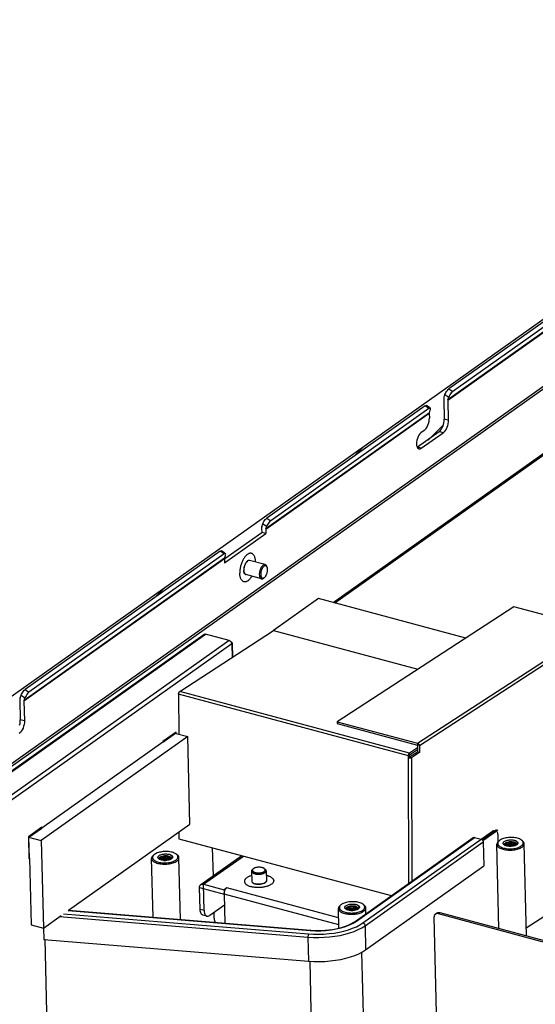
# Model space of a CAD drawing. Header units: millimetres. Extents: x 6 to 414, y 7 to 290.
# Tile 30 of 256: x 121 to 131, y 111 to 131. Entities that reach past the tile are written whole.
import ezdxf

# ---------------------------------------------------------------- set-up
doc = ezdxf.new("R2010")
doc.units = ezdxf.units.MM
doc.header["$LTSCALE"] = 23.1
doc.layers.get('0').update_dxf_attribs({"linetype": 'CONTINUOUS'})
for name, color, linetype in [('00_COMPONENTS', 7, 'CONTINUOUS'), ('02___PRT_ALL_AXES', 7, 'CONTINUOUS'), ('03___PRT_ALL_CURVES', 7, 'CONTINUOUS')]:
    doc.layers.add(name, color=color, linetype=linetype)
doc.styles.get("Standard").update_dxf_attribs({"font": 'txt', "width": 0.6})
doc.dimstyles.get("Standard").update_dxf_attribs({"dimtxt": 2.5, "dimasz": 1.8, "dimexe": 0.05, "dimexo": 0.0625, "dimtad": 1, "dimzin": 0, "dimdsep": 46, "dimtxsty": 'Standard', "dimblk": '_FILLED', "dimblk1": '_FILLED', "dimblk2": '_FILLED', "dimcen": 0.09, "dimadec": 0, "dimazin": 0, "dimtol": 1, "dimtp": 0.01, "dimtm": 0.01, "dimtfac": 1, "dimtofl": 0, "dimtmove": 0, "dimatfit": 3, "dimldrblk": '_FILLED', "dimfxl": 0, "dimtolj": 1, "dimtzin": 0, "dimarcsym": 0})

# ---------------------------------------------------------------- blocks, each defined once
blk = doc.blocks.new('_FILLED')
at = {"color": 0, "linetype": 'ByBlock'}
blk.add_solid([(0, 0), (-1, 0.222), (-1, -0.222)], dxfattribs=at)

msp = doc.modelspace()

# ---------------------------------------------------------------- linework, layer by layer
at = {"color": 4, "linetype": 'Continuous'}
msp.add_line((139.886, 130.703), (107.787, 107.937), dxfattribs=at)
at = {"color": 3, "linetype": 'Continuous'}
for p, q in [((127.018, 118.831), (140.777, 128.59)), ((127.05, 118.823), (140.833, 128.598)), ((124.892, 118.051), (111.45, 108.517)), ((111.457, 109.018), (124.371, 118.177)), ((111.491, 109.022), (124.405, 118.181)), ((124.892, 118.051), (124.405, 118.181)), ((124.902, 118.047), (124.892, 118.051)), ((124.943, 117.983), (111.501, 108.45)), ((124.934, 118.016), (124.928, 118.025)), ((124.943, 117.983), (124.95, 117.709)), ((124.953, 117.998), (124.952, 117.993)), ((124.953, 117.998), (124.96, 117.715)), ((127.1, 116.354), (128.744, 115.913)), ((123.801, 116.181), (123.53, 115.989)), ((123.531, 115.971), (123.791, 116.156)), ((123.802, 116.156), (123.801, 116.181)), ((123.53, 115.989), (123.531, 115.971)), ((128.744, 115.913), (128.745, 115.77)), ((128.745, 115.815), (128.582, 115.71)), ((128.745, 115.77), (128.582, 115.664)), ((128.582, 115.664), (128.582, 115.71)), ((121.053, 114.232), (120.782, 114.04)), ((120.793, 114.03), (121.054, 114.214)), ((121.054, 114.214), (121.053, 114.232)), ((120.782, 114.04), (120.793, 113.592)), ((120.804, 113.6), (120.793, 114.03)), ((130.077, 113.964), (130.329, 114.143)), ((130.385, 114.092), (130.389, 113.935)), ((124.309, 113.059), (125.147, 113.654)), ((124.365, 113.067), (125.18, 113.645)), ((120.793, 113.592), (120.804, 113.6)), ((124.293, 112.553), (124.283, 113)), ((124.365, 113.067), (124.785, 112.955)), ((124.839, 112.993), (124.785, 112.955)), ((124.787, 112.865), (124.787, 112.884)), ((127.133, 112.236), (124.787, 112.865)), ((124.787, 112.865), (124.801, 112.272)), ((124.828, 112.984), (124.839, 112.993)), ((127.129, 112.378), (124.839, 112.993)), ((129.198, 112.49), (153.916, 105.857)), ((121.118, 111.941), (121.182, 109.253)), ((127.598, 111.677), (127.661, 109.02)), ((126.536, 111.494), (126.599, 108.807))]:
    msp.add_line(p, q, dxfattribs=at)
at = {"color": 2, "linetype": 'Continuous'}
for p, q in [((128.96, 122.153), (129.268, 122.461)), ((127.438, 121.819), (127.629, 122.01)), ((123.352, 118.921), (123.543, 119.112))]:
    msp.add_line(p, q, dxfattribs=at)
at = {"color": 7, "linetype": 'Continuous'}
for p, q in [((125.667, 119.55), (125.66, 119.569)), ((125.612, 119.343), (125.596, 119.33)), ((126.716, 118.912), (125.796, 118.259)), ((129.73, 118.104), (126.716, 118.912)), ((130.711, 118.742), (127.1, 116.393)), ((132.355, 118.301), (130.711, 118.742)), ((123.877, 117.011), (125.795, 118.259)), ((125.795, 118.259), (128.749, 117.466)), ((125.795, 118.259), (125.796, 118.259)), ((125.796, 118.259), (128.75, 117.467)), ((128.744, 115.952), (132.355, 118.301)), ((128.78, 115.903), (132.391, 118.253)), ((128.558, 115.694), (123.854, 116.957)), ((123.854, 116.957), (123.856, 116.138)), ((128.582, 115.749), (123.877, 117.011)), ((127.1, 116.393), (128.744, 115.952)), ((127.1, 116.393), (127.1, 116.354)), ((124.043, 116.088), (121.045, 113.962)), ((123.774, 116.16), (124.043, 116.088)), ((123.785, 116.16), (123.785, 116.169)), ((124.085, 114.297), (124.043, 116.088)), ((123.531, 115.971), (121.054, 114.214)), ((128.744, 115.855), (128.582, 115.749)), ((128.744, 115.952), (128.744, 115.913)), ((128.78, 115.903), (128.744, 115.913)), ((128.78, 115.903), (128.781, 115.76)), ((128.558, 115.694), (128.582, 115.71)), ((128.565, 113.089), (128.558, 115.694)), ((128.559, 115.649), (128.582, 115.664)), ((128.582, 115.749), (128.582, 115.71)), ((128.618, 115.654), (128.582, 115.664)), ((128.781, 115.76), (128.618, 115.654)), ((128.618, 115.654), (128.624, 113.131)), ((128.781, 115.76), (128.745, 115.77)), ((121.054, 114.214), (121.037, 114.219)), ((121.601, 112.536), (124.085, 114.297)), ((120.78, 114.033), (121.045, 113.962)), ((123.861, 114.138), (123.861, 113.999)), ((127.464, 112.308), (129.881, 114.023)), ((127.492, 112.312), (129.909, 114.027)), ((129.909, 114.027), (130.043, 113.99)), ((130.044, 113.99), (130.278, 114.156)), ((130.329, 114.143), (130.278, 114.156)), ((130.357, 114.15), (130.306, 114.163)), ((121.045, 113.962), (121.088, 112.172)), ((123.861, 113.999), (128.205, 112.834)), ((124.544, 113.816), (124.558, 113.236)), ((127.626, 112.276), (130.043, 113.99)), ((127.669, 112.22), (130.086, 113.934)), ((130.086, 113.934), (130.098, 113.442)), ((130.407, 112.165), (130.366, 113.884)), ((130.401, 113.947), (130.419, 113.961)), ((130.413, 113.956), (130.402, 113.945)), ((130.418, 113.961), (130.413, 113.956)), ((130.427, 113.967), (130.418, 113.961)), ((130.521, 113.874), (130.524, 113.869)), ((130.524, 113.869), (130.527, 113.865)), ((130.527, 113.867), (130.526, 113.866)), ((130.54, 113.859), (130.53, 113.864)), ((130.539, 113.864), (130.536, 113.861)), ((130.546, 113.868), (130.539, 113.864)), ((130.713, 113.798), (130.739, 113.802)), ((130.739, 113.802), (130.764, 113.808)), ((130.764, 113.87), (130.753, 113.864)), ((130.761, 113.868), (130.764, 113.874)), ((130.773, 113.876), (130.764, 113.87)), ((130.77, 113.875), (130.767, 113.872)), ((130.772, 113.875), (130.778, 113.88)), ((130.776, 113.878), (130.773, 113.876)), ((130.887, 113.958), (130.87, 113.971)), ((130.97, 112.014), (130.926, 113.897)), ((120.804, 113.6), (120.795, 113.602)), ((123.338, 113.659), (123.355, 113.673)), ((123.35, 113.669), (123.339, 113.657)), ((123.355, 113.673), (123.35, 113.669)), ((123.363, 113.679), (123.355, 113.673)), ((123.824, 113.671), (123.806, 113.684)), ((123.892, 112.347), (123.862, 113.609)), ((120.804, 113.6), (120.836, 112.239)), ((123.331, 112.393), (123.302, 113.596)), ((123.457, 113.587), (123.46, 113.581)), ((123.46, 113.581), (123.463, 113.578)), ((123.463, 113.58), (123.463, 113.578)), ((123.477, 113.571), (123.466, 113.576)), ((123.476, 113.576), (123.472, 113.573)), ((123.483, 113.581), (123.476, 113.576)), ((123.65, 113.51), (123.676, 113.515)), ((123.676, 113.515), (123.7, 113.52)), ((123.7, 113.582), (123.69, 113.576)), ((123.697, 113.58), (123.7, 113.586)), ((123.709, 113.588), (123.7, 113.582)), ((123.707, 113.588), (123.704, 113.584)), ((123.708, 113.588), (123.714, 113.593)), ((123.713, 113.591), (123.709, 113.588)), ((127.681, 111.728), (130.098, 113.442)), ((125.381, 113.383), (125.364, 113.369)), ((125.607, 113.389), (125.625, 113.376)), ((124.283, 113), (124.787, 112.865)), ((124.377, 112.53), (124.365, 113.067)), ((130.967, 112.174), (132.404, 113.109)), ((124.785, 112.955), (124.787, 112.865)), ((124.792, 112.642), (124.49, 112.428)), ((127.16, 112.633), (127.177, 112.647)), ((127.172, 112.643), (127.161, 112.632)), ((127.177, 112.647), (127.172, 112.643)), ((127.186, 112.654), (127.177, 112.647)), ((127.646, 112.645), (127.628, 112.658)), ((121.088, 112.172), (121.453, 112.43)), ((121.417, 112.405), (126.501, 111.986)), ((121.502, 112.465), (126.511, 112.053)), ((121.594, 112.531), (126.546, 112.123)), ((121.601, 112.536), (126.552, 112.128)), ((124.377, 112.53), (124.293, 112.553)), ((124.434, 112.414), (124.35, 112.436)), ((124.377, 112.53), (124.379, 112.503)), ((124.576, 112.489), (124.578, 112.388)), ((127.134, 112.171), (127.125, 112.571)), ((127.28, 112.561), (127.283, 112.555)), ((127.283, 112.555), (127.286, 112.552)), ((127.285, 112.554), (127.285, 112.552)), ((127.299, 112.545), (127.289, 112.55)), ((127.298, 112.55), (127.295, 112.547)), ((127.305, 112.555), (127.298, 112.55)), ((127.472, 112.485), (127.498, 112.489)), ((127.498, 112.489), (127.523, 112.494)), ((127.522, 112.556), (127.512, 112.551)), ((127.519, 112.555), (127.523, 112.56)), ((127.531, 112.562), (127.522, 112.556)), ((127.529, 112.562), (127.526, 112.559)), ((127.531, 112.562), (127.536, 112.567)), ((127.535, 112.565), (127.531, 112.562)), ((127.687, 112.467), (127.685, 112.584)), ((129.138, 110.081), (129.083, 112.399)), ((129.11, 112.458), (129.142, 112.482)), ((129.165, 112.466), (129.198, 112.49)), ((129.165, 112.466), (153.884, 105.834)), ((120.836, 112.239), (121.088, 112.172)), ((127.427, 112.272), (127.492, 112.312)), ((127.493, 112.199), (127.563, 112.236)), ((127.563, 112.236), (127.626, 112.276)), ((127.669, 112.22), (127.681, 111.728)), ((121.09, 112.172), (121.095, 111.94)), ((121.095, 111.94), (126.512, 111.493)), ((126.501, 111.986), (126.512, 111.493))]:
    msp.add_line(p, q, dxfattribs=at)
for points in [[(125.626, 119.605), (125.623, 119.606), (125.617, 119.606), (125.611, 119.606), (125.604, 119.604), (125.598, 119.602), (125.591, 119.599), (125.584, 119.594), (125.578, 119.589), (125.571, 119.583), (125.564, 119.576), (125.558, 119.568), (125.552, 119.56), (125.546, 119.551), (125.54, 119.541), (125.535, 119.531), (125.53, 119.52), (125.526, 119.509), (125.521, 119.497), (125.518, 119.485), (125.514, 119.473), (125.512, 119.461), (125.51, 119.449), (125.508, 119.437), (125.507, 119.425), (125.506, 119.414), (125.506, 119.402)], [(125.66, 119.563), (125.657, 119.569), (125.652, 119.573), (125.647, 119.577), (125.642, 119.58), (125.637, 119.581), (125.632, 119.582), (125.626, 119.582), (125.62, 119.581), (125.614, 119.579), (125.608, 119.576), (125.602, 119.572), (125.595, 119.567), (125.589, 119.562), (125.583, 119.555), (125.578, 119.548), (125.572, 119.54), (125.567, 119.531), (125.562, 119.522), (125.557, 119.513), (125.553, 119.503), (125.549, 119.492), (125.545, 119.481), (125.542, 119.47), (125.539, 119.459), (125.537, 119.448), (125.536, 119.437), (125.534, 119.427), (125.534, 119.416), (125.534, 119.406)], [(125.612, 119.343), (125.613, 119.344), (125.619, 119.35), (125.625, 119.356), (125.631, 119.363), (125.637, 119.371), (125.642, 119.38), (125.647, 119.389), (125.652, 119.399), (125.656, 119.409), (125.66, 119.419), (125.664, 119.43), (125.667, 119.441), (125.669, 119.452), (125.671, 119.463), (125.673, 119.474), (125.674, 119.485), (125.675, 119.495), (125.675, 119.506)], [(125.66, 119.569), (125.657, 119.575), (125.654, 119.582), (125.65, 119.588), (125.645, 119.593), (125.64, 119.598), (125.635, 119.601), (125.629, 119.604), (125.626, 119.605)], [(125.667, 119.55), (125.664, 119.557), (125.66, 119.563)], [(125.675, 119.506), (125.674, 119.516), (125.673, 119.525), (125.672, 119.534), (125.67, 119.542), (125.667, 119.55)], [(125.506, 119.402), (125.507, 119.392), (125.508, 119.381), (125.509, 119.371), (125.512, 119.362), (125.514, 119.353), (125.518, 119.345), (125.521, 119.338), (125.525, 119.332), (125.53, 119.327), (125.535, 119.322), (125.54, 119.319), (125.546, 119.316), (125.549, 119.315)], [(125.534, 119.406), (125.534, 119.396), (125.535, 119.386), (125.537, 119.377), (125.539, 119.369), (125.542, 119.361), (125.545, 119.354), (125.548, 119.348), (125.552, 119.343), (125.556, 119.338), (125.561, 119.334), (125.566, 119.332), (125.571, 119.33), (125.577, 119.329), (125.583, 119.329), (125.589, 119.33), (125.595, 119.332)], [(125.549, 119.315), (125.552, 119.315), (125.558, 119.314), (125.564, 119.314), (125.571, 119.316), (125.577, 119.318), (125.584, 119.322), (125.591, 119.326), (125.596, 119.33)], [(125.595, 119.332), (125.601, 119.335), (125.607, 119.339), (125.612, 119.343)], [(123.854, 116.957), (123.854, 116.963), (123.855, 116.97), (123.856, 116.976), (123.858, 116.983), (123.861, 116.989), (123.863, 116.995), (123.867, 117), (123.87, 117.004), (123.873, 117.008), (123.877, 117.011)], [(128.744, 115.952), (128.751, 115.949), (128.758, 115.945), (128.764, 115.94), (128.77, 115.933), (128.774, 115.926), (128.778, 115.919), (128.78, 115.911), (128.78, 115.903)], [(128.558, 115.694), (128.559, 115.701), (128.56, 115.707), (128.561, 115.714), (128.563, 115.72), (128.565, 115.726), (128.568, 115.732)], [(128.618, 115.654), (128.613, 115.652), (128.606, 115.649), (128.599, 115.648), (128.591, 115.647), (128.583, 115.646), (128.574, 115.646), (128.566, 115.647), (128.559, 115.649)], [(128.568, 115.732), (128.571, 115.737), (128.575, 115.742), (128.578, 115.746), (128.582, 115.749)], [(129.881, 114.023), (129.886, 114.025), (129.893, 114.027), (129.901, 114.028), (129.909, 114.027)], [(130.278, 114.156), (130.289, 114.162), (130.299, 114.164), (130.306, 114.163)], [(130.87, 113.971), (130.863, 113.976), (130.847, 113.985), (130.829, 113.994), (130.808, 114.002), (130.786, 114.008), (130.763, 114.014), (130.738, 114.018), (130.712, 114.022), (130.685, 114.024), (130.658, 114.024), (130.631, 114.024), (130.604, 114.022), (130.577, 114.019), (130.552, 114.015), (130.527, 114.009), (130.503, 114.003), (130.481, 113.995), (130.461, 113.987), (130.443, 113.977), (130.427, 113.967)], [(130.043, 113.99), (130.052, 113.987), (130.059, 113.983), (130.067, 113.977), (130.073, 113.969), (130.079, 113.961), (130.083, 113.952), (130.085, 113.944), (130.086, 113.934)], [(130.401, 113.947), (130.397, 113.943), (130.386, 113.931), (130.377, 113.92), (130.37, 113.908), (130.367, 113.895), (130.366, 113.884)], [(130.366, 113.884), (130.368, 113.871), (130.372, 113.859), (130.379, 113.847), (130.389, 113.836), (130.401, 113.825), (130.416, 113.815), (130.432, 113.806), (130.451, 113.797), (130.472, 113.79), (130.494, 113.783), (130.518, 113.777)], [(130.402, 113.945), (130.394, 113.933), (130.389, 113.921), (130.386, 113.909), (130.386, 113.897), (130.389, 113.885), (130.395, 113.873), (130.403, 113.862), (130.414, 113.851), (130.428, 113.841), (130.444, 113.831), (130.462, 113.823), (130.482, 113.815), (130.505, 113.808), (130.528, 113.803)], [(130.516, 113.872), (130.512, 113.875), (130.506, 113.881), (130.501, 113.888), (130.497, 113.895), (130.496, 113.902), (130.496, 113.909), (130.497, 113.916), (130.5, 113.923), (130.505, 113.929), (130.512, 113.936), (130.519, 113.942)], [(130.53, 113.864), (130.52, 113.869), (130.516, 113.872)], [(130.519, 113.942), (130.53, 113.949), (130.542, 113.955), (130.555, 113.96), (130.57, 113.965), (130.586, 113.969), (130.603, 113.972), (130.62, 113.974), (130.637, 113.975), (130.655, 113.975), (130.673, 113.975), (130.69, 113.973), (130.706, 113.971), (130.722, 113.967), (130.737, 113.963)], [(130.542, 113.913), (130.535, 113.908), (130.529, 113.903), (130.524, 113.897), (130.521, 113.892), (130.519, 113.886), (130.519, 113.88), (130.521, 113.874)], [(130.546, 113.891), (130.539, 113.886), (130.534, 113.882), (130.53, 113.877), (130.528, 113.872), (130.527, 113.867)], [(130.528, 113.803), (130.553, 113.798), (130.579, 113.795)], [(130.624, 113.842), (130.608, 113.843), (130.593, 113.845), (130.579, 113.847), (130.565, 113.85), (130.552, 113.854), (130.54, 113.859)], [(130.542, 113.913), (130.55, 113.917), (130.559, 113.92), (130.569, 113.924), (130.58, 113.926), (130.591, 113.929), (130.603, 113.931)], [(130.76, 113.868), (130.756, 113.873), (130.749, 113.879), (130.742, 113.885), (130.732, 113.89), (130.722, 113.895), (130.712, 113.899), (130.7, 113.902), (130.688, 113.905), (130.675, 113.907), (130.661, 113.909), (130.647, 113.91), (130.634, 113.91), (130.621, 113.91), (130.608, 113.909), (130.595, 113.907), (130.583, 113.905), (130.573, 113.902), (130.563, 113.899), (130.554, 113.895), (130.546, 113.891)], [(130.546, 113.868), (130.554, 113.872), (130.563, 113.876), (130.574, 113.88), (130.585, 113.883), (130.597, 113.885), (130.61, 113.886), (130.622, 113.887), (130.635, 113.888), (130.649, 113.888), (130.662, 113.887), (130.675, 113.885), (130.688, 113.883), (130.7, 113.88), (130.712, 113.876), (130.722, 113.872), (130.732, 113.868), (130.742, 113.863), (130.745, 113.86)], [(130.719, 113.852), (130.712, 113.854), (130.701, 113.858), (130.688, 113.86), (130.676, 113.863), (130.663, 113.864), (130.649, 113.865), (130.636, 113.865), (130.623, 113.865), (130.61, 113.864), (130.597, 113.862), (130.585, 113.86), (130.574, 113.857), (130.564, 113.854), (130.56, 113.852)], [(130.766, 113.884), (130.766, 113.886), (130.765, 113.892), (130.762, 113.897), (130.758, 113.903), (130.752, 113.908), (130.746, 113.913), (130.737, 113.918), (130.728, 113.922), (130.718, 113.926), (130.707, 113.929), (130.695, 113.931), (130.682, 113.933), (130.669, 113.934), (130.656, 113.935), (130.642, 113.935), (130.629, 113.934), (130.616, 113.933), (130.603, 113.931)], [(130.765, 113.878), (130.763, 113.885), (130.759, 113.891), (130.753, 113.897), (130.746, 113.903), (130.738, 113.909), (130.729, 113.914), (130.719, 113.918), (130.707, 113.922), (130.695, 113.926), (130.683, 113.928), (130.67, 113.93), (130.656, 113.932), (130.642, 113.932), (130.629, 113.932), (130.616, 113.932), (130.603, 113.931)], [(130.618, 113.842), (130.624, 113.843), (130.637, 113.843), (130.65, 113.843), (130.658, 113.842)], [(130.671, 113.843), (130.655, 113.842), (130.64, 113.842), (130.624, 113.842)], [(130.753, 113.864), (130.742, 113.859), (130.729, 113.855), (130.716, 113.851), (130.701, 113.847), (130.686, 113.845), (130.671, 113.843)], [(130.737, 113.963), (130.749, 113.959), (130.76, 113.954), (130.769, 113.948), (130.777, 113.943), (130.784, 113.936), (130.789, 113.93), (130.793, 113.923), (130.795, 113.916), (130.795, 113.909), (130.794, 113.902), (130.791, 113.895), (130.786, 113.888), (130.78, 113.882), (130.776, 113.878)], [(130.737, 113.963), (130.748, 113.957), (130.757, 113.951), (130.765, 113.944), (130.772, 113.936), (130.777, 113.929), (130.781, 113.921), (130.783, 113.913), (130.783, 113.905), (130.782, 113.898), (130.78, 113.89), (130.776, 113.882), (130.77, 113.875)], [(130.778, 113.88), (130.783, 113.888), (130.787, 113.895), (130.79, 113.902), (130.79, 113.91), (130.789, 113.918), (130.787, 113.925), (130.782, 113.932), (130.776, 113.939), (130.768, 113.946), (130.759, 113.952), (130.749, 113.958), (130.737, 113.963)], [(130.758, 113.778), (130.782, 113.784), (130.805, 113.791), (130.827, 113.799), (130.847, 113.808), (130.865, 113.817), (130.881, 113.827)], [(130.764, 113.874), (130.766, 113.88), (130.766, 113.884)], [(130.764, 113.808), (130.788, 113.814), (130.81, 113.822), (130.83, 113.83), (130.848, 113.84), (130.864, 113.85)], [(130.864, 113.85), (130.877, 113.861), (130.888, 113.872), (130.897, 113.884), (130.902, 113.896), (130.905, 113.908), (130.905, 113.92), (130.902, 113.932), (130.896, 113.943), (130.888, 113.955)], [(130.888, 113.955), (130.877, 113.966), (130.87, 113.971)], [(130.881, 113.827), (130.895, 113.838), (130.906, 113.85), (130.915, 113.861), (130.921, 113.873), (130.925, 113.886), (130.926, 113.897)], [(130.926, 113.897), (130.924, 113.91), (130.919, 113.922), (130.912, 113.934), (130.903, 113.945), (130.891, 113.956), (130.887, 113.958)], [(123.338, 113.659), (123.333, 113.655), (123.322, 113.644), (123.313, 113.632), (123.307, 113.62), (123.303, 113.608), (123.302, 113.596)], [(123.339, 113.657), (123.33, 113.646), (123.325, 113.634), (123.322, 113.622), (123.322, 113.609), (123.325, 113.597), (123.331, 113.586), (123.339, 113.574), (123.35, 113.564), (123.364, 113.553), (123.38, 113.544), (123.398, 113.535), (123.419, 113.527), (123.441, 113.521), (123.464, 113.515)], [(123.806, 113.684), (123.799, 113.688), (123.783, 113.698), (123.765, 113.706), (123.745, 113.714), (123.723, 113.721), (123.699, 113.726), (123.674, 113.731), (123.648, 113.734), (123.622, 113.736), (123.595, 113.737), (123.567, 113.736), (123.54, 113.734), (123.514, 113.731), (123.488, 113.727), (123.463, 113.722), (123.44, 113.715), (123.418, 113.707), (123.397, 113.699), (123.379, 113.69), (123.363, 113.679)], [(123.452, 113.585), (123.449, 113.587), (123.442, 113.594), (123.437, 113.6), (123.434, 113.607), (123.432, 113.614), (123.432, 113.621), (123.434, 113.628), (123.437, 113.635), (123.442, 113.642), (123.448, 113.648), (123.456, 113.655)], [(123.478, 113.625), (123.471, 113.62), (123.465, 113.615), (123.46, 113.61), (123.457, 113.604), (123.455, 113.598), (123.455, 113.592), (123.457, 113.587)], [(123.456, 113.655), (123.466, 113.661), (123.478, 113.667), (123.492, 113.672), (123.507, 113.677), (123.522, 113.681), (123.539, 113.684), (123.556, 113.686), (123.574, 113.687), (123.591, 113.688), (123.609, 113.687), (123.626, 113.685), (123.643, 113.683), (123.658, 113.68), (123.673, 113.675)], [(123.482, 113.603), (123.476, 113.599), (123.471, 113.594), (123.467, 113.59), (123.464, 113.585), (123.463, 113.58)], [(123.478, 113.625), (123.486, 113.629), (123.495, 113.633), (123.505, 113.636), (123.516, 113.639), (123.527, 113.641), (123.539, 113.643)], [(123.696, 113.58), (123.692, 113.585), (123.686, 113.591), (123.678, 113.597), (123.669, 113.602), (123.659, 113.607), (123.648, 113.611), (123.636, 113.615), (123.624, 113.617), (123.611, 113.62), (123.597, 113.621), (123.584, 113.622), (123.57, 113.623), (123.557, 113.622), (123.544, 113.621), (123.532, 113.619), (123.52, 113.617), (123.509, 113.614), (123.499, 113.611), (123.49, 113.607), (123.482, 113.603)], [(123.702, 113.597), (123.702, 113.598), (123.701, 113.604), (123.698, 113.61), (123.694, 113.615), (123.689, 113.621), (123.682, 113.626), (123.674, 113.63), (123.664, 113.634), (123.654, 113.638), (123.643, 113.641), (123.631, 113.644), (123.618, 113.646), (123.605, 113.647), (123.592, 113.647), (123.578, 113.647), (123.565, 113.646), (123.552, 113.645), (123.539, 113.643)], [(123.702, 113.591), (123.699, 113.597), (123.695, 113.603), (123.69, 113.61), (123.683, 113.616), (123.675, 113.621), (123.665, 113.626), (123.655, 113.631), (123.644, 113.635), (123.632, 113.638), (123.619, 113.641), (123.606, 113.643), (123.592, 113.644), (123.579, 113.645), (123.565, 113.645), (123.552, 113.644), (123.539, 113.643)], [(123.673, 113.675), (123.685, 113.671), (123.696, 113.666), (123.705, 113.661), (123.714, 113.655), (123.72, 113.649), (123.726, 113.642), (123.729, 113.635), (123.731, 113.629), (123.732, 113.622), (123.73, 113.615), (123.727, 113.608), (123.723, 113.601), (123.717, 113.594), (123.713, 113.591)], [(123.673, 113.675), (123.684, 113.669), (123.693, 113.663), (123.702, 113.656), (123.708, 113.649), (123.713, 113.641), (123.717, 113.634), (123.719, 113.626), (123.72, 113.618), (123.719, 113.61), (123.716, 113.602), (123.712, 113.595), (123.707, 113.588)], [(123.714, 113.593), (123.72, 113.6), (123.724, 113.607), (123.726, 113.615), (123.727, 113.622), (123.726, 113.63), (123.723, 113.637), (123.718, 113.645), (123.712, 113.652), (123.705, 113.658), (123.696, 113.665), (123.685, 113.67), (123.673, 113.675)], [(123.8, 113.562), (123.814, 113.573), (123.825, 113.584), (123.833, 113.596), (123.839, 113.608), (123.841, 113.62), (123.841, 113.632), (123.838, 113.644), (123.833, 113.656), (123.824, 113.667)], [(123.824, 113.667), (123.813, 113.678), (123.806, 113.684)], [(123.817, 113.54), (123.831, 113.551), (123.842, 113.562), (123.851, 113.574), (123.858, 113.586), (123.861, 113.598), (123.862, 113.609)], [(123.862, 113.609), (123.86, 113.622), (123.856, 113.634), (123.849, 113.646), (123.839, 113.657), (123.827, 113.668), (123.824, 113.671)], [(130.518, 113.777), (130.543, 113.773), (130.569, 113.769), (130.596, 113.767), (130.623, 113.766), (130.65, 113.766), (130.678, 113.767), (130.705, 113.77), (130.731, 113.773), (130.758, 113.778)], [(130.579, 113.795), (130.606, 113.793), (130.633, 113.793), (130.66, 113.793)], [(130.66, 113.793), (130.687, 113.795), (130.713, 113.798)], [(123.302, 113.596), (123.304, 113.583), (123.309, 113.571), (123.316, 113.56), (123.325, 113.548), (123.337, 113.538), (123.352, 113.528), (123.369, 113.518), (123.387, 113.51), (123.408, 113.502), (123.43, 113.495), (123.454, 113.49)], [(123.466, 113.576), (123.457, 113.582), (123.452, 113.585)], [(123.454, 113.49), (123.479, 113.485), (123.505, 113.482), (123.532, 113.479), (123.559, 113.478), (123.587, 113.478), (123.614, 113.48), (123.641, 113.482), (123.668, 113.486), (123.694, 113.491)], [(123.464, 113.515), (123.489, 113.511), (123.515, 113.508)], [(123.56, 113.554), (123.545, 113.555), (123.53, 113.557), (123.515, 113.56), (123.501, 113.563), (123.489, 113.567), (123.477, 113.571)], [(123.483, 113.581), (123.49, 113.585), (123.5, 113.589), (123.51, 113.592), (123.521, 113.595), (123.533, 113.597), (123.546, 113.599), (123.559, 113.6), (123.572, 113.6), (123.585, 113.6), (123.598, 113.599), (123.611, 113.597), (123.624, 113.595), (123.636, 113.592), (123.648, 113.589), (123.659, 113.585), (123.669, 113.58), (123.678, 113.575), (123.681, 113.573)], [(123.655, 113.564), (123.648, 113.566), (123.637, 113.57), (123.625, 113.573), (123.612, 113.575), (123.599, 113.577), (123.586, 113.578), (123.572, 113.578), (123.559, 113.577), (123.546, 113.576), (123.534, 113.575), (123.522, 113.573), (123.51, 113.57), (123.5, 113.566), (123.496, 113.565)], [(123.515, 113.508), (123.542, 113.506), (123.569, 113.505), (123.596, 113.505)], [(123.555, 113.555), (123.56, 113.555), (123.573, 113.555), (123.586, 113.555), (123.594, 113.555)], [(123.607, 113.555), (123.592, 113.554), (123.576, 113.554), (123.56, 113.554)], [(123.596, 113.505), (123.623, 113.507), (123.65, 113.51)], [(123.69, 113.576), (123.678, 113.571), (123.666, 113.567), (123.652, 113.563), (123.638, 113.56), (123.623, 113.557), (123.607, 113.555)], [(123.694, 113.491), (123.718, 113.496), (123.741, 113.503), (123.763, 113.511), (123.783, 113.52), (123.801, 113.53), (123.817, 113.54)], [(123.7, 113.586), (123.702, 113.592), (123.702, 113.597)], [(123.7, 113.52), (123.724, 113.527), (123.746, 113.534), (123.766, 113.543), (123.784, 113.552), (123.8, 113.562)], [(125.565, 113.407), (125.556, 113.41), (125.546, 113.411), (125.536, 113.413), (125.526, 113.414), (125.515, 113.415), (125.505, 113.415), (125.494, 113.415), (125.483, 113.415), (125.473, 113.414), (125.462, 113.413), (125.452, 113.411), (125.442, 113.409), (125.432, 113.407), (125.423, 113.404), (125.414, 113.401), (125.406, 113.398), (125.399, 113.394), (125.392, 113.391), (125.386, 113.387), (125.381, 113.383)], [(125.607, 113.389), (125.603, 113.391), (125.597, 113.395), (125.59, 113.399), (125.582, 113.402), (125.574, 113.405), (125.565, 113.407)], [(125.364, 113.369), (125.363, 113.368), (125.358, 113.363), (125.353, 113.358), (125.35, 113.353), (125.347, 113.347), (125.346, 113.342), (125.345, 113.336)], [(125.345, 113.336), (125.346, 113.331), (125.347, 113.325), (125.35, 113.32), (125.354, 113.315), (125.358, 113.31), (125.364, 113.305), (125.37, 113.3), (125.377, 113.296), (125.385, 113.292), (125.394, 113.288), (125.404, 113.285), (125.414, 113.282)], [(125.381, 113.383), (125.38, 113.382), (125.375, 113.378), (125.372, 113.373), (125.369, 113.369), (125.366, 113.364), (125.365, 113.359), (125.365, 113.354), (125.365, 113.35), (125.367, 113.345), (125.369, 113.34), (125.372, 113.336), (125.376, 113.331), (125.381, 113.327), (125.386, 113.323), (125.393, 113.32), (125.4, 113.316), (125.407, 113.313), (125.416, 113.31), (125.424, 113.307)], [(125.414, 113.282), (125.425, 113.279), (125.436, 113.277), (125.447, 113.275), (125.459, 113.274), (125.471, 113.273), (125.484, 113.273), (125.496, 113.273), (125.508, 113.273), (125.521, 113.274), (125.533, 113.275), (125.545, 113.277), (125.556, 113.28), (125.567, 113.282), (125.578, 113.285), (125.588, 113.289), (125.597, 113.292), (125.606, 113.297), (125.614, 113.301), (125.621, 113.306), (125.628, 113.31), (125.633, 113.316), (125.637, 113.321), (125.641, 113.326), (125.643, 113.332), (125.645, 113.337), (125.645, 113.343)], [(125.424, 113.307), (125.434, 113.305), (125.443, 113.303), (125.453, 113.302), (125.464, 113.301), (125.474, 113.3), (125.485, 113.299), (125.496, 113.299), (125.506, 113.3), (125.517, 113.301), (125.527, 113.302), (125.538, 113.303), (125.548, 113.305), (125.557, 113.308), (125.567, 113.31), (125.575, 113.313), (125.583, 113.317), (125.591, 113.32), (125.598, 113.324), (125.604, 113.328), (125.609, 113.332), (125.614, 113.337), (125.618, 113.341), (125.621, 113.346), (125.623, 113.351), (125.624, 113.355), (125.625, 113.36), (125.624, 113.365), (125.623, 113.37), (125.621, 113.374), (125.617, 113.379), (125.614, 113.383), (125.609, 113.387), (125.607, 113.389)], [(125.645, 113.343), (125.645, 113.348), (125.643, 113.354), (125.64, 113.359), (125.637, 113.364), (125.632, 113.369), (125.627, 113.374), (125.625, 113.376)], [(127.16, 112.633), (127.156, 112.629), (127.144, 112.618), (127.135, 112.606), (127.129, 112.594), (127.126, 112.582), (127.125, 112.571)], [(127.161, 112.632), (127.153, 112.62), (127.147, 112.608), (127.145, 112.596), (127.145, 112.584), (127.148, 112.572), (127.153, 112.56), (127.162, 112.549), (127.173, 112.538), (127.187, 112.528), (127.203, 112.518), (127.221, 112.509), (127.241, 112.502), (127.263, 112.495), (127.287, 112.49)], [(127.628, 112.658), (127.622, 112.663), (127.606, 112.672), (127.587, 112.681), (127.567, 112.688), (127.545, 112.695), (127.522, 112.701), (127.497, 112.705), (127.471, 112.708), (127.444, 112.71), (127.417, 112.711), (127.39, 112.71), (127.363, 112.709), (127.336, 112.706), (127.31, 112.701), (127.285, 112.696), (127.262, 112.689), (127.24, 112.682), (127.22, 112.673), (127.202, 112.664), (127.186, 112.654)], [(127.275, 112.559), (127.271, 112.562), (127.265, 112.568), (127.26, 112.575), (127.256, 112.581), (127.254, 112.588), (127.254, 112.595), (127.256, 112.602), (127.259, 112.609), (127.264, 112.616), (127.27, 112.623), (127.278, 112.629)], [(127.278, 112.629), (127.289, 112.635), (127.301, 112.641), (127.314, 112.647), (127.329, 112.651), (127.345, 112.655), (127.361, 112.658), (127.379, 112.66), (127.396, 112.662), (127.414, 112.662), (127.431, 112.661), (127.449, 112.66), (127.465, 112.657), (127.481, 112.654), (127.496, 112.65)], [(127.301, 112.599), (127.293, 112.594), (127.287, 112.589), (127.283, 112.584), (127.28, 112.578), (127.278, 112.572), (127.278, 112.567), (127.28, 112.561)], [(127.301, 112.599), (127.309, 112.603), (127.318, 112.607), (127.328, 112.61), (127.338, 112.613), (127.35, 112.615), (127.361, 112.617)], [(127.519, 112.554), (127.515, 112.559), (127.508, 112.566), (127.5, 112.571), (127.491, 112.577), (127.481, 112.581), (127.47, 112.585), (127.459, 112.589), (127.446, 112.592), (127.433, 112.594), (127.42, 112.596), (127.406, 112.597), (127.393, 112.597), (127.379, 112.596), (127.366, 112.595), (127.354, 112.594), (127.342, 112.591), (127.331, 112.589), (127.321, 112.585), (127.312, 112.582), (127.304, 112.577)], [(127.525, 112.571), (127.525, 112.572), (127.524, 112.578), (127.521, 112.584), (127.517, 112.59), (127.511, 112.595), (127.504, 112.6), (127.496, 112.605), (127.487, 112.609), (127.477, 112.612), (127.465, 112.616), (127.453, 112.618), (127.441, 112.62), (127.428, 112.621), (127.414, 112.622), (127.401, 112.622), (127.387, 112.621), (127.374, 112.619), (127.361, 112.617)], [(127.524, 112.565), (127.522, 112.571), (127.518, 112.578), (127.512, 112.584), (127.505, 112.59), (127.497, 112.595), (127.488, 112.6), (127.477, 112.605), (127.466, 112.609), (127.454, 112.612), (127.441, 112.615), (127.428, 112.617), (127.415, 112.618), (127.401, 112.619), (127.388, 112.619), (127.374, 112.619), (127.361, 112.617)], [(127.496, 112.65), (127.508, 112.645), (127.518, 112.641), (127.528, 112.635), (127.536, 112.629), (127.543, 112.623), (127.548, 112.617), (127.552, 112.61), (127.554, 112.603), (127.554, 112.596), (127.553, 112.589), (127.55, 112.582), (127.545, 112.575), (127.539, 112.568), (127.535, 112.565)], [(127.496, 112.65), (127.506, 112.644), (127.516, 112.637), (127.524, 112.63), (127.531, 112.623), (127.536, 112.616), (127.54, 112.608), (127.542, 112.6), (127.542, 112.592), (127.541, 112.584), (127.539, 112.577), (127.535, 112.569), (127.529, 112.562)], [(127.536, 112.567), (127.542, 112.574), (127.546, 112.582), (127.548, 112.589), (127.549, 112.597), (127.548, 112.604), (127.545, 112.612), (127.541, 112.619), (127.535, 112.626), (127.527, 112.633), (127.518, 112.639), (127.507, 112.645), (127.496, 112.65)], [(127.623, 112.536), (127.636, 112.547), (127.647, 112.559), (127.655, 112.57), (127.661, 112.582), (127.664, 112.594), (127.664, 112.606), (127.661, 112.618), (127.655, 112.63), (127.647, 112.641)], [(127.647, 112.641), (127.635, 112.652), (127.628, 112.658)], [(127.685, 112.584), (127.683, 112.597), (127.678, 112.609), (127.671, 112.62), (127.661, 112.632), (127.649, 112.642), (127.646, 112.645)], [(124.379, 112.503), (124.384, 112.479), (124.391, 112.457), (124.401, 112.44), (124.412, 112.426), (124.425, 112.417), (124.434, 112.414)], [(124.434, 112.414), (124.44, 112.413), (124.456, 112.413), (124.473, 112.418), (124.49, 112.428)], [(127.125, 112.571), (127.126, 112.558), (127.131, 112.546), (127.138, 112.534), (127.148, 112.523), (127.16, 112.512), (127.174, 112.502), (127.191, 112.492), (127.21, 112.484), (127.231, 112.476), (127.253, 112.47), (127.277, 112.464)], [(127.289, 112.55), (127.279, 112.556), (127.275, 112.559)], [(127.277, 112.464), (127.302, 112.459), (127.328, 112.456), (127.354, 112.454), (127.382, 112.452), (127.409, 112.453), (127.437, 112.454), (127.464, 112.456), (127.49, 112.46), (127.517, 112.465)], [(127.304, 112.577), (127.298, 112.573), (127.293, 112.569), (127.289, 112.564), (127.287, 112.559), (127.285, 112.554)], [(127.287, 112.49), (127.312, 112.485), (127.338, 112.482)], [(127.383, 112.529), (127.367, 112.53), (127.352, 112.531), (127.338, 112.534), (127.324, 112.537), (127.311, 112.541), (127.299, 112.545)], [(127.305, 112.555), (127.313, 112.559), (127.322, 112.563), (127.332, 112.566), (127.344, 112.569), (127.356, 112.571), (127.368, 112.573), (127.381, 112.574), (127.394, 112.574), (127.408, 112.574), (127.421, 112.573), (127.434, 112.572), (127.447, 112.569), (127.459, 112.567), (127.47, 112.563), (127.481, 112.559), (127.491, 112.554), (127.5, 112.549), (127.503, 112.547)], [(127.477, 112.538), (127.471, 112.541), (127.459, 112.544), (127.447, 112.547), (127.434, 112.549), (127.421, 112.551), (127.408, 112.552), (127.395, 112.552), (127.382, 112.552), (127.369, 112.551), (127.356, 112.549), (127.344, 112.547), (127.333, 112.544), (127.323, 112.541), (127.318, 112.539)], [(127.338, 112.482), (127.364, 112.48), (127.391, 112.479), (127.419, 112.48)], [(127.377, 112.529), (127.382, 112.529), (127.395, 112.53), (127.409, 112.529), (127.417, 112.529)], [(127.43, 112.53), (127.414, 112.529), (127.398, 112.528), (127.383, 112.529)], [(127.419, 112.48), (127.446, 112.482), (127.472, 112.485)], [(127.512, 112.551), (127.501, 112.546), (127.488, 112.541), (127.474, 112.537), (127.46, 112.534), (127.445, 112.532), (127.43, 112.53)], [(127.517, 112.465), (127.541, 112.471), (127.564, 112.478), (127.586, 112.486), (127.606, 112.494), (127.624, 112.504), (127.64, 112.514)], [(127.523, 112.56), (127.524, 112.566), (127.525, 112.571)], [(127.523, 112.494), (127.546, 112.501), (127.568, 112.508), (127.589, 112.517), (127.607, 112.526), (127.623, 112.536)], [(127.64, 112.514), (127.654, 112.525), (127.665, 112.536), (127.674, 112.548), (127.68, 112.56), (127.684, 112.572), (127.685, 112.584)], [(129.11, 112.458), (129.107, 112.456), (129.099, 112.449), (129.094, 112.441), (129.089, 112.432), (129.086, 112.422), (129.084, 112.411), (129.083, 112.399)], [(129.144, 112.469), (129.133, 112.468), (129.124, 112.466), (129.115, 112.462), (129.11, 112.458)], [(129.165, 112.466), (129.154, 112.469), (129.144, 112.469)], [(124.578, 112.388), (124.58, 112.368), (124.583, 112.347), (124.589, 112.327), (124.597, 112.306), (124.605, 112.288)], [(126.511, 112.053), (126.617, 112.046), (126.723, 112.045), (126.829, 112.048), (126.935, 112.057), (127.039, 112.07), (127.14, 112.087), (127.237, 112.109), (127.328, 112.136), (127.414, 112.166), (127.493, 112.199)], [(126.546, 112.123), (126.654, 112.117), (126.762, 112.117), (126.87, 112.123), (126.977, 112.135), (127.08, 112.152), (127.178, 112.175), (127.269, 112.203), (127.353, 112.235), (127.427, 112.272)], [(126.552, 112.128), (126.626, 112.123), (126.702, 112.121), (126.778, 112.123), (126.854, 112.127), (126.929, 112.134), (127.003, 112.144), (127.074, 112.157), (127.142, 112.172), (127.207, 112.19), (127.268, 112.21), (127.325, 112.233), (127.377, 112.256), (127.423, 112.282), (127.464, 112.308)], [(127.464, 112.308), (127.471, 112.312), (127.481, 112.314), (127.492, 112.312)], [(127.529, 112.14), (127.604, 112.178), (127.669, 112.22)], [(127.626, 112.276), (127.637, 112.272), (127.647, 112.264), (127.656, 112.255), (127.663, 112.244), (127.667, 112.232), (127.669, 112.22)], [(126.501, 111.986), (126.611, 111.979), (126.723, 111.978), (126.835, 111.982), (126.945, 111.99), (127.054, 112.004), (127.16, 112.022), (127.261, 112.045), (127.357, 112.073), (127.447, 112.104), (127.529, 112.14)], [(126.511, 112.053), (126.508, 112.045), (126.505, 112.036), (126.503, 112.024), (126.502, 112.011), (126.501, 111.998), (126.501, 111.986)], [(126.552, 112.128), (126.549, 112.127), (126.546, 112.123)], [(126.512, 111.493), (126.623, 111.487), (126.734, 111.486), (126.846, 111.489), (126.957, 111.498), (127.066, 111.512), (127.172, 111.53), (127.273, 111.553), (127.369, 111.58), (127.459, 111.612), (127.541, 111.647), (127.615, 111.686), (127.681, 111.728)]]:
    msp.add_lwpolyline(points, dxfattribs=at)
at = {"color": 3, "linetype": 'Continuous'}
for points in [[(124.371, 118.177), (124.377, 118.18), (124.385, 118.182), (124.395, 118.183), (124.405, 118.181)], [(124.928, 118.025), (124.92, 118.034), (124.911, 118.041), (124.902, 118.047)], [(124.933, 118.018), (124.935, 118.017), (124.942, 118.013), (124.948, 118.009), (124.952, 118.004), (124.953, 117.998)], [(124.943, 117.983), (124.942, 117.994), (124.939, 118.005), (124.934, 118.016)], [(124.952, 117.993), (124.949, 117.988), (124.943, 117.983)], [(130.357, 114.15), (130.349, 114.151), (130.339, 114.149), (130.329, 114.143)], [(130.385, 114.092), (130.383, 114.109), (130.38, 114.123), (130.375, 114.135), (130.368, 114.144), (130.359, 114.149), (130.357, 114.15)], [(124.283, 113), (124.284, 113.018), (124.288, 113.033), (124.296, 113.046), (124.306, 113.057), (124.309, 113.059)], [(124.309, 113.059), (124.318, 113.065), (124.333, 113.069), (124.348, 113.07), (124.365, 113.067)], [(124.787, 112.884), (124.79, 112.902), (124.795, 112.921)], [(124.795, 112.921), (124.801, 112.94), (124.809, 112.957)], [(124.809, 112.957), (124.818, 112.971), (124.828, 112.984)], [(124.35, 112.436), (124.341, 112.44), (124.328, 112.449), (124.317, 112.462), (124.307, 112.48), (124.3, 112.501), (124.295, 112.525), (124.293, 112.553)], [(129.142, 112.482), (129.147, 112.485), (129.156, 112.489), (129.166, 112.491), (129.176, 112.492), (129.187, 112.492), (129.198, 112.49)]]:
    msp.add_lwpolyline(points, dxfattribs=at)
at = {"layer": '00_COMPONENTS', "color": 7, "linetype": 'Continuous'}
for p, q in [((139.591, 129.115), (108.52, 107.078)), ((139.634, 129.097), (108.489, 107.007)), ((137.649, 128.953), (129.464, 123.148)), ((137.655, 128.845), (129.362, 122.964)), ((137.657, 128.86), (129.364, 122.978)), ((129.304, 123.085), (129.383, 123.033)), ((129.385, 123.199), (129.464, 123.148)), ((129.362, 122.964), (129.372, 122.561)), ((129.364, 122.978), (129.383, 123.033)), ((129.393, 123.055), (129.383, 123.033)), ((128.983, 122.694), (125.636, 120.321)), ((128.985, 122.709), (125.638, 120.335)), ((128.976, 122.802), (125.738, 120.505)), ((128.976, 122.802), (128.897, 122.853)), ((128.988, 122.82), (128.925, 122.861)), ((128.983, 122.694), (128.985, 122.605)), ((128.985, 122.709), (129.004, 122.764)), ((129.004, 122.764), (129.009, 122.783)), ((129.372, 122.561), (129.288, 122.583)), ((129.372, 122.561), (129.37, 122.524)), ((128.881, 122.349), (128.813, 122.301)), ((128.82, 121.988), (129.267, 122.305)), ((129.267, 122.305), (129.183, 122.327)), ((128.82, 121.988), (128.736, 122.01)), ((128.76, 121.98), (128.771, 121.975)), ((128.799, 121.977), (128.82, 121.988)), ((125.658, 120.557), (125.738, 120.505)), ((125.638, 120.242), (125.554, 120.265)), ((125.577, 120.442), (125.657, 120.39)), ((125.636, 120.321), (125.638, 120.242)), ((125.638, 120.335), (125.657, 120.39)), ((125.666, 120.412), (125.657, 120.39)), ((124.792, 119.643), (125.638, 120.242)), ((124.784, 119.828), (124.704, 119.88)), ((124.796, 119.846), (124.732, 119.887)), ((124.79, 119.721), (120.69, 116.813)), ((124.792, 119.736), (120.692, 116.827)), ((124.784, 119.828), (120.792, 116.997)), ((124.79, 119.721), (124.792, 119.643)), ((124.792, 119.736), (124.811, 119.79)), ((124.811, 119.79), (124.816, 119.809)), ((125.188, 119.52), (125.187, 119.488)), ((125.187, 119.488), (125.19, 119.459)), ((125.194, 119.552), (125.188, 119.52)), ((125.203, 119.584), (125.194, 119.552)), ((125.22, 119.405), (125.229, 119.401)), ((120.712, 117.049), (120.792, 116.997)), ((120.631, 116.934), (120.711, 116.882)), ((120.692, 116.827), (120.711, 116.882)), ((120.72, 116.904), (120.711, 116.882)), ((120.69, 116.813), (120.699, 116.41)), ((120.699, 116.41), (120.615, 116.432)), ((120.699, 116.41), (120.698, 116.373))]:
    msp.add_line(p, q, dxfattribs=at)
at = {"layer": '00_COMPONENTS', "color": 3, "linetype": 'Continuous'}
for p, q in [((137.569, 129.004), (129.385, 123.199)), ((129.285, 123.03), (129.304, 123.085)), ((129.304, 123.085), (129.313, 123.106)), ((129.369, 123.186), (129.385, 123.199)), ((129.278, 122.986), (129.288, 122.583)), ((128.897, 122.853), (125.658, 120.557)), ((128.743, 122.015), (129.183, 122.327)), ((125.577, 120.442), (125.586, 120.464)), ((125.643, 120.543), (125.658, 120.557)), ((124.797, 119.728), (125.554, 120.265)), ((125.552, 120.343), (125.554, 120.265)), ((125.558, 120.387), (125.577, 120.442)), ((124.704, 119.88), (120.712, 117.049)), ((120.697, 117.035), (120.712, 117.049)), ((120.606, 116.835), (120.615, 116.432)), ((120.612, 116.879), (120.631, 116.934)), ((120.631, 116.934), (120.641, 116.956))]:
    msp.add_line(p, q, dxfattribs=at)
for points in [[(129.313, 123.106), (129.324, 123.128), (129.338, 123.15), (129.354, 123.17), (129.369, 123.186)], [(129.279, 123.009), (129.279, 123.001), (129.278, 122.994), (129.278, 122.986)], [(129.285, 123.03), (129.282, 123.023), (129.281, 123.016), (129.279, 123.009)], [(128.897, 122.853), (128.91, 122.861), (128.92, 122.862), (128.924, 122.861)], [(129.225, 122.37), (129.243, 122.4), (129.259, 122.434), (129.272, 122.471)], [(129.272, 122.471), (129.281, 122.509), (129.286, 122.546), (129.288, 122.583)], [(129.183, 122.327), (129.205, 122.346), (129.225, 122.37)], [(125.586, 120.464), (125.598, 120.485), (125.612, 120.507), (125.628, 120.527), (125.643, 120.543)], [(125.553, 120.366), (125.552, 120.359), (125.552, 120.351), (125.552, 120.343)], [(125.558, 120.387), (125.556, 120.38), (125.554, 120.373), (125.553, 120.366)], [(124.704, 119.88), (124.718, 119.887), (124.728, 119.889), (124.732, 119.887)], [(120.641, 116.956), (120.652, 116.977), (120.666, 116.999), (120.682, 117.019), (120.697, 117.035)], [(120.607, 116.858), (120.606, 116.851), (120.606, 116.843), (120.606, 116.835)], [(120.612, 116.879), (120.61, 116.872), (120.608, 116.865), (120.607, 116.858)], [(120.599, 116.32), (120.609, 116.358), (120.614, 116.395), (120.615, 116.432)]]:
    msp.add_lwpolyline(points, dxfattribs=at)
at = {"layer": '00_COMPONENTS', "color": 7, "linetype": 'Continuous'}
for points in [[(129.434, 123.118), (129.418, 123.098), (129.404, 123.076), (129.393, 123.055)], [(129.464, 123.148), (129.449, 123.135), (129.434, 123.118)], [(129.364, 122.978), (129.364, 122.976), (129.363, 122.974), (129.363, 122.971), (129.362, 122.969), (129.362, 122.966), (129.362, 122.964)], [(129.004, 122.809), (129, 122.811), (128.99, 122.809), (128.976, 122.802)], [(128.985, 122.709), (128.984, 122.707), (128.984, 122.705), (128.983, 122.702), (128.983, 122.7), (128.983, 122.697), (128.983, 122.694)], [(129.009, 122.783), (129.01, 122.797), (129.007, 122.806), (129.004, 122.809)], [(128.881, 122.349), (128.902, 122.368), (128.922, 122.392), (128.94, 122.422), (128.956, 122.456), (128.969, 122.493), (128.978, 122.531), (128.983, 122.568), (128.985, 122.605)], [(129.37, 122.524), (129.365, 122.486), (129.356, 122.448), (129.343, 122.412)], [(128.813, 122.301), (128.791, 122.281), (128.772, 122.256), (128.755, 122.225), (128.74, 122.189), (128.73, 122.152)], [(129.343, 122.412), (129.327, 122.378), (129.309, 122.348), (129.289, 122.324), (129.267, 122.305)], [(128.73, 122.152), (128.723, 122.114), (128.722, 122.077), (128.725, 122.044), (128.733, 122.016)], [(128.733, 122.016), (128.745, 121.994), (128.76, 121.98)], [(128.771, 121.975), (128.779, 121.974), (128.799, 121.977)], [(125.707, 120.475), (125.692, 120.455), (125.678, 120.433), (125.666, 120.412)], [(125.738, 120.505), (125.722, 120.492), (125.707, 120.475)], [(125.638, 120.335), (125.637, 120.333), (125.637, 120.331), (125.636, 120.328), (125.636, 120.326), (125.636, 120.323), (125.636, 120.321)], [(124.812, 119.836), (124.807, 119.837), (124.797, 119.835), (124.784, 119.828)], [(124.792, 119.736), (124.792, 119.733), (124.791, 119.731), (124.791, 119.729), (124.79, 119.726), (124.79, 119.724), (124.79, 119.721)], [(124.816, 119.809), (124.818, 119.823), (124.814, 119.833), (124.812, 119.836)], [(125.265, 119.68), (125.247, 119.664), (125.23, 119.642), (125.215, 119.615), (125.203, 119.584)], [(125.307, 119.691), (125.301, 119.692), (125.283, 119.69), (125.265, 119.68)], [(125.19, 119.459), (125.196, 119.436), (125.207, 119.417), (125.22, 119.405)], [(120.692, 116.827), (120.691, 116.825), (120.691, 116.823), (120.69, 116.82), (120.69, 116.818), (120.69, 116.815), (120.69, 116.813)], [(120.761, 116.967), (120.746, 116.947), (120.732, 116.925), (120.72, 116.904)], [(120.792, 116.997), (120.776, 116.984), (120.761, 116.967)], [(120.671, 116.261), (120.655, 116.227), (120.636, 116.197), (120.617, 116.173), (120.595, 116.154)], [(120.698, 116.373), (120.693, 116.336), (120.683, 116.298), (120.671, 116.261)]]:
    msp.add_lwpolyline(points, dxfattribs=at)
at = {"layer": '02___PRT_ALL_AXES', "color": 7, "linetype": 'Continuous'}
for p, q in [((125.176, 119.711), (125.168, 119.695)), ((125.259, 119.675), (125.252, 119.669)), ((125.626, 119.605), (125.307, 119.691)), ((125.431, 119.661), (125.431, 119.657)), ((125.106, 119.448), (125.106, 119.43)), ((125.187, 119.478), (125.187, 119.488)), ((125.194, 119.555), (125.192, 119.544)), ((125.106, 119.414), (125.106, 119.43)), ((125.549, 119.315), (125.229, 119.401)), ((125.345, 113.336), (125.35, 113.13)), ((125.645, 113.343), (125.65, 113.137)), ((125.663, 113.249), (125.647, 113.253)), ((125.597, 113.084), (125.588, 113.081))]:
    msp.add_line(p, q, dxfattribs=at)
at = {"layer": '02___PRT_ALL_AXES', "color": 3, "linetype": 'Continuous'}
for p, q in [((125.363, 113.104), (125.377, 113.093)), ((125.377, 113.093), (125.396, 113.084)), ((125.585, 113.08), (125.607, 113.089)), ((125.607, 113.089), (125.626, 113.1))]:
    msp.add_line(p, q, dxfattribs=at)
at = {"layer": '02___PRT_ALL_AXES', "color": 7, "linetype": 'Continuous'}
for points in [[(125.145, 119.646), (125.139, 119.628), (125.133, 119.61), (125.128, 119.592), (125.123, 119.574)], [(125.168, 119.695), (125.16, 119.679), (125.152, 119.663), (125.145, 119.646)], [(125.222, 119.777), (125.212, 119.766), (125.202, 119.753), (125.193, 119.74), (125.184, 119.726), (125.176, 119.711)], [(125.252, 119.669), (125.246, 119.663), (125.24, 119.656), (125.234, 119.648), (125.229, 119.639), (125.223, 119.63), (125.218, 119.621)], [(125.346, 119.836), (125.341, 119.837), (125.332, 119.838), (125.322, 119.838), (125.312, 119.837), (125.303, 119.835), (125.292, 119.831), (125.282, 119.827), (125.272, 119.821), (125.262, 119.814), (125.252, 119.807), (125.242, 119.798), (125.232, 119.788), (125.222, 119.777)], [(125.284, 119.69), (125.278, 119.687), (125.271, 119.684), (125.265, 119.68), (125.259, 119.675)], [(125.307, 119.691), (125.302, 119.692), (125.296, 119.692), (125.29, 119.691), (125.284, 119.69)], [(125.431, 119.661), (125.43, 119.678), (125.429, 119.694), (125.427, 119.709), (125.424, 119.724), (125.421, 119.738), (125.417, 119.752), (125.413, 119.764), (125.408, 119.776), (125.402, 119.787), (125.396, 119.797), (125.389, 119.806), (125.382, 119.814), (125.375, 119.82), (125.367, 119.826), (125.359, 119.831), (125.35, 119.834), (125.346, 119.836)], [(125.123, 119.574), (125.118, 119.556), (125.115, 119.537), (125.112, 119.519), (125.109, 119.501), (125.107, 119.483), (125.106, 119.465), (125.106, 119.448)], [(125.192, 119.544), (125.19, 119.532), (125.188, 119.521), (125.187, 119.51), (125.187, 119.499), (125.187, 119.488)], [(125.197, 119.433), (125.194, 119.441), (125.192, 119.449), (125.19, 119.458), (125.188, 119.468), (125.187, 119.478)], [(125.218, 119.621), (125.213, 119.61), (125.208, 119.6), (125.204, 119.589), (125.201, 119.578), (125.197, 119.567), (125.194, 119.555)], [(125.191, 119.256), (125.186, 119.257), (125.178, 119.261), (125.17, 119.265), (125.162, 119.271), (125.154, 119.278), (125.147, 119.286), (125.14, 119.295), (125.134, 119.304), (125.129, 119.315), (125.124, 119.327), (125.119, 119.34), (125.116, 119.353), (125.112, 119.367), (125.11, 119.382), (125.108, 119.398), (125.106, 119.414)], [(125.353, 119.368), (125.352, 119.366), (125.343, 119.352), (125.334, 119.339), (125.325, 119.326), (125.315, 119.314), (125.305, 119.304), (125.295, 119.294), (125.285, 119.285), (125.275, 119.277), (125.264, 119.27), (125.254, 119.265), (125.244, 119.26), (125.234, 119.257), (125.224, 119.255), (125.214, 119.254), (125.205, 119.254), (125.195, 119.255), (125.191, 119.256)], [(125.223, 119.403), (125.218, 119.406), (125.213, 119.41), (125.208, 119.415), (125.204, 119.42), (125.201, 119.426), (125.197, 119.433)], [(125.229, 119.401), (125.228, 119.401), (125.223, 119.403)], [(125.347, 113.246), (125.344, 113.244), (125.329, 113.24), (125.316, 113.235), (125.303, 113.23), (125.291, 113.225), (125.279, 113.219), (125.268, 113.214), (125.258, 113.207), (125.248, 113.201), (125.239, 113.195), (125.231, 113.188), (125.224, 113.181), (125.218, 113.174), (125.213, 113.167), (125.208, 113.159), (125.205, 113.152), (125.202, 113.144), (125.201, 113.137), (125.2, 113.129), (125.2, 113.126)], [(125.663, 113.249), (125.677, 113.245), (125.69, 113.241), (125.703, 113.236), (125.715, 113.231), (125.726, 113.226), (125.737, 113.22), (125.747, 113.214), (125.756, 113.208), (125.764, 113.202), (125.772, 113.195), (125.779, 113.188), (125.784, 113.181), (125.789, 113.174), (125.793, 113.167), (125.796, 113.16), (125.799, 113.153), (125.8, 113.145), (125.8, 113.141)], [(125.2, 113.126), (125.2, 113.122), (125.202, 113.114), (125.204, 113.107), (125.207, 113.1), (125.211, 113.093), (125.216, 113.085), (125.222, 113.079), (125.228, 113.072), (125.236, 113.065), (125.244, 113.059), (125.253, 113.053), (125.263, 113.047), (125.274, 113.041), (125.285, 113.036), (125.298, 113.031), (125.31, 113.026), (125.324, 113.022), (125.337, 113.018)], [(125.8, 113.141), (125.8, 113.138), (125.799, 113.13), (125.798, 113.123), (125.795, 113.115), (125.792, 113.108), (125.787, 113.1), (125.782, 113.093), (125.776, 113.086), (125.769, 113.079), (125.761, 113.072), (125.752, 113.066), (125.743, 113.06), (125.732, 113.053), (125.721, 113.048), (125.71, 113.042), (125.697, 113.037), (125.684, 113.032), (125.671, 113.027), (125.657, 113.023), (125.642, 113.019), (125.627, 113.015), (125.612, 113.012), (125.596, 113.009), (125.58, 113.006), (125.563, 113.004), (125.547, 113.002), (125.53, 113.001), (125.513, 113), (125.497, 113), (125.48, 113), (125.463, 113), (125.446, 113.001), (125.43, 113.002), (125.414, 113.004), (125.398, 113.006), (125.382, 113.008), (125.367, 113.011), (125.352, 113.015), (125.337, 113.018)], [(125.35, 113.13), (125.35, 113.129), (125.351, 113.124), (125.352, 113.119)], [(125.352, 113.119), (125.355, 113.114), (125.358, 113.109), (125.362, 113.105), (125.367, 113.1), (125.372, 113.096)], [(125.372, 113.096), (125.378, 113.092), (125.385, 113.088), (125.393, 113.085)], [(125.393, 113.085), (125.401, 113.082), (125.41, 113.079), (125.419, 113.076)], [(125.449, 113.07), (125.438, 113.071), (125.428, 113.073), (125.419, 113.076)], [(125.482, 113.067), (125.47, 113.067), (125.46, 113.068), (125.449, 113.07)], [(125.537, 113.069), (125.526, 113.068), (125.515, 113.067), (125.504, 113.067), (125.493, 113.067), (125.482, 113.067)], [(125.588, 113.081), (125.578, 113.078), (125.569, 113.075), (125.558, 113.073), (125.548, 113.071), (125.537, 113.069)], [(125.613, 113.091), (125.605, 113.088), (125.597, 113.084)], [(125.626, 113.1), (125.62, 113.095), (125.613, 113.091)], [(125.641, 113.113), (125.637, 113.109), (125.632, 113.104), (125.626, 113.1)], [(125.649, 113.128), (125.647, 113.123), (125.644, 113.118), (125.641, 113.113)], [(125.65, 113.137), (125.65, 113.133), (125.649, 113.128)]]:
    msp.add_lwpolyline(points, dxfattribs=at)
at = {"layer": '02___PRT_ALL_AXES', "color": 3, "linetype": 'Continuous'}
for points in [[(125.35, 113.13), (125.354, 113.117), (125.363, 113.104)], [(125.396, 113.084), (125.419, 113.076), (125.445, 113.07)], [(125.445, 113.07), (125.473, 113.067), (125.503, 113.067), (125.532, 113.069), (125.56, 113.073), (125.585, 113.08)], [(125.626, 113.1), (125.64, 113.112), (125.648, 113.124), (125.65, 113.137)]]:
    msp.add_lwpolyline(points, dxfattribs=at)
at = {"layer": '03___PRT_ALL_CURVES', "color": 4, "linetype": 'Continuous'}
for p, q in [((130.063, 113.979), (130.358, 114.188)), ((130.077, 113.964), (130.383, 114.181))]:
    msp.add_line(p, q, dxfattribs=at)

# ---------------------------------------------------------------- leaders
at = {"color": 2, "linetype": 'Continuous'}
msp.add_leader([(140.692, 135.596), (67.472, 125.918)], dimstyle='Standard', override={"dimtad": 0}, dxfattribs=at)

doc.saveas('drawing.dxf')
